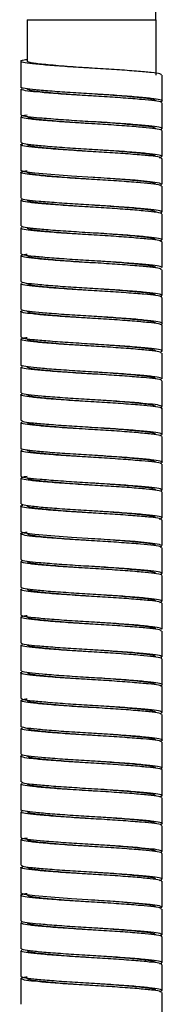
# Paper-space layout '_Normal a' of a CAD drawing. Header units: millimetres. Extents: x -180 to 180, y -27 to 403.
# Tile 2 of 3: x -7 to 7, y 85 to 181. Entities that reach past the tile are written whole.
import ezdxf

# ---------------------------------------------------------------- set-up
doc = ezdxf.new("R2010")
doc.units = ezdxf.units.MM

psp = doc.layouts.new('_Normal a')

# ---------------------------------------------------------------- linework, layer by layer
at = {"color": 7, "linetype": 'Continuous', "lineweight": 25}
for p, q in [((-6.25, 181.01), (6.25, 181.01)), ((-6.25, 181.01), (-6.25, 176.975)), ((6.25, 181.01), (6.25, 175.625)), ((-6.85, 176.975), (-6.85, 174.475)), ((6.85, 173.125), (6.85, 175.625)), ((-6.85, 174.275), (-6.85, 171.775)), ((6.85, 170.425), (6.85, 172.925)), ((-6.85, 171.575), (-6.85, 169.075)), ((6.85, 167.725), (6.85, 170.225)), ((-6.85, 168.875), (-6.85, 166.375)), ((6.85, 165.025), (6.85, 167.525)), ((-6.85, 166.175), (-6.85, 163.675)), ((6.85, 162.325), (6.85, 164.825)), ((-6.85, 163.475), (-6.85, 160.975)), ((6.85, 159.625), (6.85, 162.125)), ((-6.85, 160.775), (-6.85, 158.275)), ((6.85, 156.925), (6.85, 159.425)), ((-6.85, 158.075), (-6.85, 155.575)), ((6.85, 154.225), (6.85, 156.725)), ((-6.85, 155.375), (-6.85, 152.875)), ((6.85, 151.525), (6.85, 154.025)), ((-6.85, 152.675), (-6.85, 150.175)), ((6.85, 148.825), (6.85, 151.325)), ((-6.85, 149.975), (-6.85, 147.475)), ((6.85, 146.125), (6.85, 148.625)), ((-6.85, 147.275), (-6.85, 144.775)), ((6.85, 143.425), (6.85, 145.925)), ((-6.85, 144.575), (-6.85, 142.075)), ((6.85, 140.725), (6.85, 143.225)), ((-6.85, 141.875), (-6.85, 139.375)), ((6.85, 138.025), (6.85, 140.525)), ((-6.85, 139.175), (-6.85, 136.675)), ((6.85, 135.325), (6.85, 137.825)), ((-6.85, 136.475), (-6.85, 133.975)), ((6.85, 132.625), (6.85, 135.125)), ((-6.85, 133.775), (-6.85, 131.275)), ((6.85, 129.925), (6.85, 132.425)), ((-6.85, 131.075), (-6.85, 128.575)), ((6.85, 127.225), (6.85, 129.725)), ((-6.85, 128.375), (-6.85, 125.875)), ((6.85, 124.525), (6.85, 127.025)), ((-6.85, 125.675), (-6.85, 123.175)), ((6.85, 121.825), (6.85, 124.325)), ((-6.85, 122.975), (-6.85, 120.475)), ((6.85, 119.125), (6.85, 121.625)), ((-6.85, 120.275), (-6.85, 117.775)), ((6.85, 116.425), (6.85, 118.925)), ((-6.85, 117.575), (-6.85, 115.075)), ((6.85, 113.725), (6.85, 116.225)), ((-6.85, 114.875), (-6.85, 112.375)), ((6.85, 111.025), (6.85, 113.525)), ((-6.85, 112.175), (-6.85, 109.675)), ((6.85, 108.325), (6.85, 110.825)), ((-6.85, 109.475), (-6.85, 106.975)), ((6.85, 105.625), (6.85, 108.125)), ((-6.85, 106.775), (-6.85, 104.275)), ((6.85, 102.925), (6.85, 105.425)), ((-6.85, 104.075), (-6.85, 101.575)), ((6.85, 100.225), (6.85, 102.725)), ((-6.85, 101.375), (-6.85, 98.875)), ((6.85, 97.525), (6.85, 100.025)), ((-6.85, 98.675), (-6.85, 96.175)), ((6.85, 94.825), (6.85, 97.325)), ((-6.85, 95.975), (-6.85, 93.475)), ((6.85, 92.125), (6.85, 94.625)), ((-6.85, 93.275), (-6.85, 90.775)), ((6.85, 89.425), (6.85, 91.925)), ((-6.85, 90.575), (-6.85, 88.075)), ((6.85, 86.725), (6.85, 89.225)), ((-6.85, 87.875), (-6.85, 85.375)), ((6.85, 84.025), (6.85, 86.525))]:
    psp.add_line(p, q, dxfattribs=at)
at = {"color": 7, "linetype": 'Continuous', "lineweight": 25, "flags": 128}
for points in [[(6.63, 164.938), (6.841, 165.002), (6.593, 165.147), (5.705, 165.275), (4.231, 165.411), (2.284, 165.557), (0.161, 165.691), (-1.96, 165.821), (-3.956, 165.966), (-5.517, 166.105), (-6.494, 166.232), (-6.85, 166.375), (-6.85, 166.375)], [(6.676, 129.852), (6.841, 129.902), (6.593, 130.047), (5.705, 130.175), (4.231, 130.311), (2.284, 130.457), (0.161, 130.591), (-1.96, 130.721), (-3.956, 130.866), (-5.517, 131.005), (-6.494, 131.132), (-6.85, 131.275), (-6.85, 131.275)], [(6.63, 94.738), (6.841, 94.802), (6.593, 94.947), (5.705, 95.075), (4.231, 95.211), (2.284, 95.357), (0.161, 95.491), (-1.96, 95.621), (-3.956, 95.766), (-5.517, 95.905), (-6.494, 96.032), (-6.85, 96.175), (-6.85, 96.175)]]:
    psp.add_lwpolyline(points, dxfattribs=at)
at = {"color": 7, "linetype": 'Continuous', "lineweight": 25}
psp.add_arc((-31.25, 181.01), 37.5, 0, 45.00126, dxfattribs=at)
for points, knots in [([(6.785, 175.625), (6.77, 175.663), (6.735, 175.748), (5.871, 175.865), (4.428, 175.999), (2.503, 176.147), (0.34, 176.282), (-1.855, 176.409), (-3.875, 176.555), (-5.491, 176.697), (-6.565, 176.82), (-6.94, 176.963), (-6.807, 177.078), (-6.355, 177.135), (-6.25, 177.148)], [0, 0, 0, 0, 0.070471, 0.158907, 0.248555, 0.340627, 0.430392, 0.518733, 0.610595, 0.701475, 0.789211, 0.880483, 0.972122, 1, 1, 1, 1]), ([(0.011, 176.299), (0.008, 176.299), (-0.788, 176.355), (-2.471, 176.462), (-4.517, 176.647), (-5.967, 176.799), (-6.155, 176.916), (-6.25, 176.975)], [0, 0, 0, 0, 0.0011898, 0.2490702, 0.5034879, 0.747799, 1, 1, 1, 1]), ([(6.68, 173.05), (6.737, 173.064), (6.99, 173.124), (6.727, 173.238), (5.893, 173.365), (4.422, 173.499), (2.505, 173.647), (0.34, 173.782), (-1.856, 173.909), (-3.871, 174.055), (-5.505, 174.197), (-6.512, 174.319), (-6.949, 174.42), (-6.832, 174.471), (-6.824, 174.475)], [0, 0, 0, 0, 0.0285557, 0.1267347, 0.2212169, 0.3169934, 0.4153595, 0.5112623, 0.605642, 0.7037837, 0.8008777, 0.8946113, 0.9921224, 1, 1, 1, 1]), ([(6.76, 172.925), (6.78, 172.947), (6.841, 173.018), (6.196, 173.129), (4.935, 173.255), (3.13, 173.402), (1.02, 173.544), (-1.188, 173.666), (-3.284, 173.81), (-5.052, 173.956), (-6.28, 174.08), (-6.908, 174.205), (-6.788, 174.288), (-6.737, 174.323)], [0, 0, 0, 0, 0.046577, 0.144444, 0.240536, 0.340517, 0.439564, 0.535079, 0.634381, 0.734218, 0.830063, 0.928289, 1, 1, 1, 1]), ([(0.011, 173.599), (0.007, 173.599), (-0.788, 173.655), (-2.471, 173.762), (-4.517, 173.947), (-5.967, 174.099), (-6.155, 174.216), (-6.25, 174.275)], [0, 0, 0, 0, 0.001151, 0.249041, 0.503469, 0.747789, 1, 1, 1, 1]), ([(6.25, 173.125), (6.154, 173.184), (5.966, 173.301), (4.52, 173.453), (2.464, 173.637), (0.82, 173.746), (0.011, 173.799)], [0, 0, 0, 0, 0.252803, 0.497696, 0.752721, 1, 1, 1, 1]), ([(6.802, 170.225), (6.818, 170.232), (6.93, 170.288), (6.457, 170.391), (5.397, 170.513), (3.728, 170.656), (1.691, 170.802), (-0.51, 170.927), (-2.663, 171.064), (-4.556, 171.212), (-5.971, 171.344), (-6.81, 171.473), (-6.89, 171.62), (-6.649, 171.715), (-6.251, 171.759), (-6.25, 171.759)], [0, 0, 0, 0, 0.014414, 0.104816, 0.19191, 0.282389, 0.373477, 0.460947, 0.550413, 0.641814, 0.730459, 0.818595, 0.909927, 0.999802, 1, 1, 1, 1]), ([(6.745, 170.346), (6.805, 170.396), (6.925, 170.493), (6.212, 170.629), (4.931, 170.755), (3.131, 170.902), (1.019, 171.044), (-1.189, 171.166), (-3.283, 171.31), (-5.055, 171.456), (-6.268, 171.58), (-6.865, 171.69), (-6.786, 171.756), (-6.764, 171.775)], [0, 0, 0, 0, 0.098193, 0.194053, 0.288175, 0.386106, 0.483122, 0.576679, 0.673945, 0.771735, 0.865615, 0.961827, 1, 1, 1, 1]), ([(-0.003, 170.9), (-0.815, 170.954), (-2.461, 171.063), (-4.52, 171.247), (-5.966, 171.399), (-6.154, 171.516), (-6.25, 171.575)], [0, 0, 0, 0, 0.247963, 0.502756, 0.747427, 1, 1, 1, 1]), ([(6.25, 170.425), (6.154, 170.484), (5.966, 170.601), (4.52, 170.753), (2.464, 170.937), (0.82, 171.046), (0.011, 171.099)], [0, 0, 0, 0, 0.252793, 0.497677, 0.752692, 1, 1, 1, 1]), ([(6.803, 167.525), (6.772, 167.566), (6.706, 167.655), (5.78, 167.774), (4.295, 167.911), (2.343, 168.058), (0.17, 168.191), (-2.02, 168.32), (-4.015, 168.467), (-5.602, 168.607), (-6.591, 168.73), (-6.978, 168.852), (-6.749, 168.923), (-6.672, 168.947)], [0, 0, 0, 0, 0.083026, 0.17749, 0.273909, 0.372544, 0.468331, 0.563309, 0.661831, 0.758912, 0.853, 0.951, 1, 1, 1, 1]), ([(6.593, 167.603), (6.727, 167.651), (6.993, 167.747), (6.489, 167.891), (5.388, 168.013), (3.73, 168.156), (1.69, 168.302), (-0.51, 168.427), (-2.662, 168.564), (-4.559, 168.712), (-5.958, 168.844), (-6.763, 168.959), (-6.77, 169.041), (-6.773, 169.075)], [0, 0, 0, 0, 0.095096, 0.18943, 0.280313, 0.374727, 0.469778, 0.561052, 0.65441, 0.749786, 0.842287, 0.934257, 1, 1, 1, 1]), ([(0.003, 168.2), (0.002, 168.2), (-0.791, 168.255), (-2.471, 168.362), (-4.517, 168.547), (-5.967, 168.699), (-6.155, 168.816), (-6.25, 168.875)], [0, 0, 0, 0, 0.000349, 0.248438, 0.50307, 0.747587, 1, 1, 1, 1]), ([(6.25, 167.725), (6.155, 167.784), (5.967, 167.901), (4.517, 168.053), (2.471, 168.238), (0.791, 168.345), (-0.002, 168.4), (-0.003, 168.4)], [0, 0, 0, 0, 0.25243, 0.496963, 0.751612, 0.999717, 1, 1, 1, 1]), ([(6.76, 164.825), (6.775, 164.851), (6.816, 164.926), (6.12, 165.038), (4.812, 165.166), (2.976, 165.313), (0.85, 165.454), (-1.356, 165.577), (-3.436, 165.721), (-5.162, 165.866), (-6.371, 165.99), (-6.916, 166.129), (-6.879, 166.255), (-6.41, 166.322), (-6.25, 166.345)], [0, 0, 0, 0, 0.04956, 0.139202, 0.227855, 0.319902, 0.410723, 0.498621, 0.590145, 0.681792, 0.769765, 0.860397, 0.952499, 1, 1, 1, 1]), ([(0.027, 165.498), (0.018, 165.499), (-0.783, 165.554), (-2.47, 165.662), (-4.517, 165.847), (-5.967, 165.999), (-6.155, 166.116), (-6.25, 166.175)], [0, 0, 0, 0, 0.002809, 0.250287, 0.504293, 0.748208, 1, 1, 1, 1]), ([(6.25, 165.025), (6.154, 165.084), (5.966, 165.201), (4.52, 165.353), (2.461, 165.537), (0.815, 165.646), (0.003, 165.7)], [0, 0, 0, 0, 0.25259, 0.497277, 0.752087, 1, 1, 1, 1]), ([(6.773, 162.258), (6.814, 162.307), (6.897, 162.404), (6.133, 162.538), (4.809, 162.666), (2.977, 162.813), (0.85, 162.954), (-1.357, 163.077), (-3.433, 163.221), (-5.172, 163.366), (-6.335, 163.49), (-6.887, 163.597), (-6.795, 163.66), (-6.772, 163.675)], [0, 0, 0, 0, 0.098934, 0.195137, 0.290278, 0.389062, 0.486529, 0.580859, 0.679082, 0.777436, 0.871848, 0.969113, 1, 1, 1, 1]), ([(6.785, 162.125), (6.805, 162.136), (6.909, 162.195), (6.399, 162.301), (5.286, 162.423), (3.582, 162.567), (1.524, 162.713), (-0.68, 162.837), (-2.82, 162.976), (-4.685, 163.123), (-6.051, 163.253), (-6.863, 163.384), (-6.818, 163.481), (-6.795, 163.53)], [0, 0, 0, 0, 0.023465, 0.121887, 0.217017, 0.316032, 0.415313, 0.510607, 0.60862, 0.708355, 0.804711, 0.901349, 1, 1, 1, 1]), ([(-0.015, 162.801), (-0.823, 162.854), (-2.465, 162.963), (-4.52, 163.147), (-5.966, 163.299), (-6.154, 163.416), (-6.25, 163.475)], [0, 0, 0, 0, 0.247027, 0.502137, 0.747113, 1, 1, 1, 1]), ([(6.25, 162.325), (6.154, 162.384), (5.966, 162.501), (4.52, 162.653), (2.469, 162.836), (0.831, 162.945), (0.027, 162.998)], [0, 0, 0, 0, 0.253215, 0.498508, 0.753948, 1, 1, 1, 1]), ([(6.824, 159.425), (6.775, 159.47), (6.676, 159.563), (5.686, 159.683), (4.158, 159.822), (2.181, 159.969), (0, 160.1), (-2.183, 160.231), (-4.153, 160.378), (-5.705, 160.517), (-6.63, 160.64), (-6.982, 160.75), (-6.791, 160.808), (-6.756, 160.818)], [0, 0, 0, 0, 0.092316, 0.188416, 0.287086, 0.387623, 0.484874, 0.582126, 0.682663, 0.781333, 0.877433, 0.97755, 1, 1, 1, 1]), ([(6.637, 159.514), (6.753, 159.562), (6.982, 159.658), (6.426, 159.801), (5.279, 159.923), (3.584, 160.067), (1.524, 160.213), (-0.68, 160.337), (-2.82, 160.476), (-4.687, 160.623), (-6.041, 160.753), (-6.79, 160.867), (-6.771, 160.945), (-6.764, 160.975)], [0, 0, 0, 0, 0.095906, 0.190662, 0.282247, 0.377573, 0.473155, 0.564898, 0.65926, 0.755279, 0.848044, 0.941082, 1, 1, 1, 1]), ([(0, 160.1), (-0.391, 160.124), (-0.791, 160.151), (-1.591, 160.206), (-1.99, 160.235), (-2.761, 160.295), (-3.133, 160.325), (-3.828, 160.385), (-4.15, 160.415), (-4.729, 160.472), (-4.985, 160.499), (-5.315, 160.538), (-5.415, 160.55), (-5.601, 160.575), (-5.687, 160.588), (-5.92, 160.628), (-6.043, 160.656), (-6.208, 160.715), (-6.25, 160.745), (-6.25, 160.775)], [0, 0, 0, 0, 0.125, 0.125, 0.25, 0.25, 0.375, 0.375, 0.5, 0.5, 0.625, 0.625, 0.6875, 0.6875, 0.75, 0.75, 0.875, 0.875, 1, 1, 1, 1]), ([(6.25, 159.625), (6.155, 159.684), (5.967, 159.801), (4.517, 159.953), (2.47, 160.138), (0.787, 160.245), (-0.01, 160.301), (-0.015, 160.301)], [0, 0, 0, 0, 0.252117, 0.496347, 0.750679, 0.998477, 1, 1, 1, 1]), ([(6.764, 156.725), (6.771, 156.755), (6.79, 156.833), (6.041, 156.947), (4.687, 157.077), (2.82, 157.224), (0.68, 157.363), (-1.524, 157.487), (-3.585, 157.633), (-5.275, 157.777), (-6.439, 157.9), (-6.929, 158.041), (-6.857, 158.162), (-6.392, 158.226), (-6.25, 158.246)], [0, 0, 0, 0, 0.056524, 0.145782, 0.234779, 0.326897, 0.417425, 0.505442, 0.597141, 0.688593, 0.776458, 0.867364, 0.959374, 1, 1, 1, 1]), ([(6.824, 156.925), (6.775, 156.97), (6.675, 157.063), (5.686, 157.183), (4.158, 157.322), (2.181, 157.469), (0, 157.6), (-2.181, 157.731), (-4.158, 157.878), (-5.686, 158.017), (-6.676, 158.137), (-6.775, 158.23), (-6.824, 158.275)], [0, 0, 0, 0, 0.094958, 0.194082, 0.295857, 0.399557, 0.499869, 0.60018, 0.70388, 0.805655, 0.904779, 1, 1, 1, 1]), ([(0.015, 157.399), (0.01, 157.399), (-0.787, 157.455), (-2.47, 157.562), (-4.517, 157.747), (-5.967, 157.899), (-6.155, 158.016), (-6.25, 158.075)], [0, 0, 0, 0, 0.001523, 0.249321, 0.503653, 0.747883, 1, 1, 1, 1]), ([(6.25, 156.925), (6.25, 156.955), (6.208, 156.985), (6.043, 157.044), (5.92, 157.072), (5.687, 157.112), (5.601, 157.125), (5.415, 157.15), (5.315, 157.162), (4.985, 157.201), (4.729, 157.228), (4.15, 157.285), (3.828, 157.315), (3.133, 157.375), (2.761, 157.405), (1.99, 157.465), (1.591, 157.494), (0.791, 157.549), (0.391, 157.576), (0, 157.6)], [0, 0, 0, 0, 0.125, 0.125, 0.25, 0.25, 0.3125, 0.3125, 0.375, 0.375, 0.5, 0.5, 0.625, 0.625, 0.75, 0.75, 0.875, 0.875, 1, 1, 1, 1]), ([(6.796, 154.169), (6.819, 154.218), (6.865, 154.315), (6.051, 154.447), (4.684, 154.577), (2.82, 154.724), (0.68, 154.863), (-1.524, 154.987), (-3.582, 155.133), (-5.286, 155.277), (-6.399, 155.399), (-6.909, 155.505), (-6.805, 155.564), (-6.785, 155.575)], [0, 0, 0, 0, 0.099661, 0.196191, 0.292439, 0.392062, 0.489966, 0.585153, 0.684322, 0.783226, 0.878249, 0.976561, 1, 1, 1, 1]), ([(6.772, 154.025), (6.795, 154.04), (6.887, 154.103), (6.335, 154.21), (5.172, 154.334), (3.433, 154.479), (1.357, 154.623), (-0.85, 154.746), (-2.977, 154.887), (-4.809, 155.034), (-6.131, 155.162), (-6.882, 155.292), (-6.807, 155.385), (-6.77, 155.43)], [0, 0, 0, 0, 0.031143, 0.129212, 0.224404, 0.323572, 0.422606, 0.517716, 0.61599, 0.71559, 0.811518, 0.908516, 1, 1, 1, 1]), ([(-0.027, 154.702), (-0.831, 154.755), (-2.469, 154.864), (-4.52, 155.047), (-5.966, 155.199), (-6.154, 155.316), (-6.25, 155.375)], [0, 0, 0, 0, 0.246052, 0.501492, 0.746785, 1, 1, 1, 1]), ([(6.25, 154.225), (6.154, 154.284), (5.966, 154.401), (4.52, 154.553), (2.465, 154.737), (0.823, 154.846), (0.015, 154.899)], [0, 0, 0, 0, 0.252887, 0.497863, 0.752973, 1, 1, 1, 1]), ([(6.85, 151.325), (6.781, 151.374), (6.644, 151.47), (5.587, 151.593), (4.019, 151.733), (2.019, 151.88), (-0.169, 152.009), (-2.344, 152.142), (-4.288, 152.289), (-5.802, 152.426), (-6.676, 152.551), (-6.99, 152.659), (-6.789, 152.715), (-6.758, 152.723)], [0, 0, 0, 0, 0.099602, 0.195229, 0.293897, 0.39403, 0.49056, 0.587913, 0.68816, 0.786156, 0.882164, 0.982107, 1, 1, 1, 1]), ([(6.676, 151.424), (6.676, 151.424), (6.953, 151.47), (6.886, 151.571), (6.379, 151.71), (5.16, 151.834), (3.436, 151.979), (1.356, 152.123), (-0.85, 152.246), (-2.976, 152.387), (-4.812, 152.534), (-6.12, 152.662), (-6.816, 152.774), (-6.775, 152.849), (-6.76, 152.875)], [0, 0, 0, 0, 0.000126, 0.096808, 0.191949, 0.284297, 0.380503, 0.476579, 0.568848, 0.664186, 0.760812, 0.853874, 0.947975, 1, 1, 1, 1]), ([(-0.003, 152), (-0.815, 152.054), (-2.461, 152.163), (-4.52, 152.347), (-5.966, 152.499), (-6.154, 152.616), (-6.25, 152.675)], [0, 0, 0, 0, 0.2479129, 0.5027227, 0.7474103, 1, 1, 1, 1]), ([(6.25, 151.525), (6.155, 151.584), (5.967, 151.701), (4.517, 151.853), (2.47, 152.038), (0.783, 152.146), (-0.018, 152.201), (-0.027, 152.202)], [0, 0, 0, 0, 0.251792, 0.495707, 0.749713, 0.997191, 1, 1, 1, 1]), ([(6.773, 148.625), (6.77, 148.659), (6.763, 148.741), (5.958, 148.856), (4.559, 148.988), (2.662, 149.136), (0.51, 149.273), (-1.69, 149.398), (-3.731, 149.544), (-5.384, 149.687), (-6.504, 149.81), (-6.937, 149.952), (-6.833, 150.07), (-6.374, 150.13), (-6.25, 150.146)], [0, 0, 0, 0, 0.063501, 0.152335, 0.241681, 0.333805, 0.423979, 0.512141, 0.603951, 0.695146, 0.782929, 0.874046, 0.9659, 1, 1, 1, 1]), ([(6.749, 148.784), (6.789, 148.798), (6.971, 148.859), (6.581, 148.97), (5.605, 149.093), (4.014, 149.233), (2.02, 149.38), (-0.17, 149.509), (-2.343, 149.642), (-4.295, 149.789), (-5.78, 149.926), (-6.706, 150.045), (-6.772, 150.134), (-6.803, 150.175)], [0, 0, 0, 0, 0.028545, 0.128653, 0.224765, 0.323934, 0.424575, 0.521596, 0.619442, 0.720199, 0.818692, 0.915188, 1, 1, 1, 1]), ([(0.003, 149.3), (0.002, 149.3), (-0.791, 149.355), (-2.471, 149.462), (-4.517, 149.647), (-5.967, 149.799), (-6.155, 149.916), (-6.25, 149.975)], [0, 0, 0, 0, 0.0002826, 0.2483882, 0.5030369, 0.74757, 1, 1, 1, 1]), ([(6.25, 148.825), (6.155, 148.884), (5.967, 149.001), (4.517, 149.153), (2.471, 149.338), (0.791, 149.445), (-0.002, 149.5), (-0.003, 149.5)], [0, 0, 0, 0, 0.252413, 0.49693, 0.751562, 0.999651, 1, 1, 1, 1]), ([(6.816, 146.08), (6.82, 146.129), (6.829, 146.226), (5.966, 146.356), (4.557, 146.488), (2.663, 146.636), (0.51, 146.773), (-1.691, 146.898), (-3.728, 147.044), (-5.397, 147.187), (-6.457, 147.309), (-6.93, 147.412), (-6.818, 147.468), (-6.802, 147.475)], [0, 0, 0, 0, 0.100372, 0.197233, 0.294653, 0.395102, 0.493424, 0.589552, 0.689658, 0.789093, 0.884809, 0.984159, 1, 1, 1, 1]), ([(6.764, 145.925), (6.786, 145.944), (6.865, 146.01), (6.268, 146.12), (5.055, 146.244), (3.283, 146.39), (1.189, 146.534), (-1.019, 146.656), (-3.131, 146.798), (-4.932, 146.945), (-6.207, 147.071), (-6.895, 147.199), (-6.795, 147.286), (-6.75, 147.326)], [0, 0, 0, 0, 0.0388836, 0.1368856, 0.2325123, 0.3321213, 0.4311967, 0.5264945, 0.6253155, 0.7250691, 0.820942, 0.9185857, 1, 1, 1, 1]), ([(-0.011, 146.601), (-0.82, 146.654), (-2.464, 146.763), (-4.52, 146.947), (-5.966, 147.099), (-6.154, 147.216), (-6.25, 147.275)], [0, 0, 0, 0, 0.247308, 0.502323, 0.747207, 1, 1, 1, 1]), ([(6.25, 146.125), (6.154, 146.184), (5.966, 146.301), (4.52, 146.453), (2.461, 146.637), (0.815, 146.746), (0.003, 146.8)], [0, 0, 0, 0, 0.252573, 0.497244, 0.752037, 1, 1, 1, 1]), ([(6.824, 143.225), (6.832, 143.229), (6.949, 143.28), (6.512, 143.381), (5.505, 143.503), (3.871, 143.645), (1.856, 143.791), (-0.34, 143.918), (-2.505, 144.053), (-4.422, 144.201), (-5.895, 144.335), (-6.718, 144.462), (-6.995, 144.569), (-6.781, 144.623), (-6.753, 144.63)], [0, 0, 0, 0, 0.0079881, 0.1068663, 0.2019141, 0.3003694, 0.399887, 0.49559, 0.5928373, 0.6925826, 0.7897019, 0.8855088, 0.9850643, 1, 1, 1, 1]), ([(6.713, 143.335), (6.792, 143.384), (6.948, 143.481), (6.287, 143.62), (5.05, 143.744), (3.284, 143.89), (1.188, 144.034), (-1.02, 144.156), (-3.13, 144.298), (-4.935, 144.445), (-6.196, 144.571), (-6.841, 144.682), (-6.78, 144.753), (-6.76, 144.775)], [0, 0, 0, 0, 0.097439, 0.192943, 0.286132, 0.383201, 0.479751, 0.572619, 0.668921, 0.766131, 0.85956, 0.954714, 1, 1, 1, 1]), ([(-0.011, 143.901), (-0.82, 143.954), (-2.464, 144.063), (-4.52, 144.247), (-5.966, 144.399), (-6.154, 144.516), (-6.25, 144.575)], [0, 0, 0, 0, 0.247279, 0.502304, 0.747197, 1, 1, 1, 1]), ([(6.25, 143.425), (6.155, 143.484), (5.967, 143.601), (4.517, 143.753), (2.47, 143.938), (0.788, 144.045), (-0.007, 144.101), (-0.011, 144.101)], [0, 0, 0, 0, 0.252211, 0.496531, 0.750959, 0.998849, 1, 1, 1, 1]), ([(-0.623, 141.239), (-1.018, 141.262), (-2.156, 141.33), (-3.87, 141.456), (-5.501, 141.597), (-6.528, 141.719), (-6.959, 141.832), (-6.789, 141.896), (-6.746, 141.912)], [0, 0, 0, 0, 0.110765, 0.318779, 0.524573, 0.723245, 0.929923, 1, 1, 1, 1]), ([(-0.026, 141.401), (-0.125, 141.407), (-0.942, 141.456), (-2.506, 141.553), (-4.428, 141.701), (-5.871, 141.835), (-6.735, 141.952), (-6.77, 142.037), (-6.785, 142.075)], [0, 0, 0, 0, 0.027956, 0.230693, 0.438638, 0.641108, 0.840842, 1, 1, 1, 1]), ([(0.011, 141.199), (0.008, 141.199), (-0.788, 141.255), (-2.471, 141.362), (-4.517, 141.547), (-5.967, 141.699), (-6.155, 141.816), (-6.25, 141.875)], [0, 0, 0, 0, 0.00119, 0.24907, 0.503488, 0.747799, 1, 1, 1, 1]), ([(6.25, 140.725), (6.155, 140.784), (5.967, 140.901), (4.517, 141.053), (2.47, 141.238), (0.788, 141.345), (-0.008, 141.401), (-0.011, 141.401)], [0, 0, 0, 0, 0.252201, 0.496512, 0.75093, 0.99881, 1, 1, 1, 1]), ([(6.785, 140.525), (6.77, 140.563), (6.735, 140.648), (5.871, 140.765), (4.428, 140.899), (2.506, 141.047), (0.942, 141.144), (0.125, 141.193), (0.026, 141.199)], [0, 0, 0, 0, 0.159158, 0.358892, 0.561362, 0.769307, 0.972044, 1, 1, 1, 1]), ([(6.637, 140.636), (6.737, 140.669), (6.979, 140.75), (6.542, 140.88), (5.497, 141.003), (3.871, 141.144), (2.155, 141.27), (1.018, 141.338), (0.623, 141.361)], [0, 0, 0, 0, 0.134465, 0.326833, 0.511748, 0.703293, 0.896905, 1, 1, 1, 1]), ([(6.68, 137.95), (6.737, 137.964), (6.99, 138.024), (6.727, 138.138), (5.893, 138.265), (4.422, 138.399), (2.505, 138.547), (0.34, 138.682), (-1.856, 138.809), (-3.871, 138.955), (-5.505, 139.097), (-6.512, 139.219), (-6.949, 139.32), (-6.832, 139.371), (-6.824, 139.375)], [0, 0, 0, 0, 0.028556, 0.126735, 0.221217, 0.316993, 0.41536, 0.511262, 0.605642, 0.703784, 0.800878, 0.894611, 0.992122, 1, 1, 1, 1]), ([(6.76, 137.825), (6.78, 137.847), (6.841, 137.918), (6.196, 138.029), (4.935, 138.155), (3.13, 138.302), (1.02, 138.444), (-1.188, 138.566), (-3.284, 138.71), (-5.052, 138.856), (-6.28, 138.98), (-6.908, 139.105), (-6.788, 139.188), (-6.737, 139.223)], [0, 0, 0, 0, 0.046577, 0.144444, 0.240536, 0.340517, 0.439564, 0.535079, 0.634381, 0.734218, 0.830063, 0.928289, 1, 1, 1, 1]), ([(0.011, 138.499), (0.007, 138.499), (-0.788, 138.555), (-2.471, 138.662), (-4.517, 138.847), (-5.967, 138.999), (-6.155, 139.116), (-6.25, 139.175)], [0, 0, 0, 0, 0.001151, 0.249041, 0.503469, 0.747789, 1, 1, 1, 1]), ([(6.25, 138.025), (6.154, 138.084), (5.966, 138.201), (4.52, 138.353), (2.464, 138.537), (0.82, 138.646), (0.011, 138.699)], [0, 0, 0, 0, 0.252803, 0.497696, 0.752721, 1, 1, 1, 1]), ([(6.802, 135.125), (6.818, 135.132), (6.93, 135.188), (6.457, 135.291), (5.397, 135.413), (3.728, 135.556), (1.691, 135.702), (-0.51, 135.827), (-2.663, 135.964), (-4.556, 136.112), (-5.971, 136.244), (-6.81, 136.373), (-6.89, 136.52), (-6.649, 136.615), (-6.251, 136.659), (-6.25, 136.659)], [0, 0, 0, 0, 0.014414, 0.104816, 0.19191, 0.282389, 0.373477, 0.460947, 0.550413, 0.641814, 0.730459, 0.818595, 0.909927, 0.999802, 1, 1, 1, 1]), ([(6.745, 135.246), (6.805, 135.296), (6.925, 135.393), (6.212, 135.529), (4.931, 135.655), (3.131, 135.802), (1.019, 135.944), (-1.189, 136.066), (-3.283, 136.21), (-5.055, 136.356), (-6.268, 136.48), (-6.865, 136.59), (-6.786, 136.656), (-6.764, 136.675)], [0, 0, 0, 0, 0.098193, 0.194053, 0.288175, 0.386106, 0.483122, 0.576679, 0.673945, 0.771735, 0.865615, 0.961827, 1, 1, 1, 1]), ([(-0.003, 135.8), (-0.815, 135.854), (-2.461, 135.963), (-4.52, 136.147), (-5.966, 136.299), (-6.154, 136.416), (-6.25, 136.475)], [0, 0, 0, 0, 0.247963, 0.502756, 0.747427, 1, 1, 1, 1]), ([(6.25, 135.325), (6.154, 135.384), (5.966, 135.501), (4.52, 135.653), (2.464, 135.837), (0.82, 135.946), (0.011, 135.999)], [0, 0, 0, 0, 0.252793, 0.497677, 0.752692, 1, 1, 1, 1]), ([(6.593, 132.503), (6.727, 132.551), (6.993, 132.647), (6.489, 132.791), (5.388, 132.913), (3.73, 133.056), (1.69, 133.202), (-0.51, 133.327), (-2.662, 133.464), (-4.559, 133.612), (-5.958, 133.744), (-6.763, 133.859), (-6.77, 133.941), (-6.773, 133.975)], [0, 0, 0, 0, 0.095096, 0.18943, 0.280313, 0.374727, 0.469778, 0.561052, 0.65441, 0.749786, 0.842287, 0.934257, 1, 1, 1, 1]), ([(6.803, 132.425), (6.772, 132.466), (6.706, 132.555), (5.78, 132.674), (4.295, 132.811), (2.343, 132.958), (0.17, 133.091), (-2.02, 133.22), (-4.015, 133.367), (-5.602, 133.507), (-6.591, 133.63), (-6.978, 133.752), (-6.749, 133.823), (-6.672, 133.847)], [0, 0, 0, 0, 0.0830259, 0.1774899, 0.2739093, 0.3725445, 0.4683309, 0.5633085, 0.661831, 0.7589116, 0.853, 0.951, 1, 1, 1, 1]), ([(0.003, 133.1), (0.002, 133.1), (-0.791, 133.155), (-2.471, 133.262), (-4.517, 133.447), (-5.967, 133.599), (-6.155, 133.716), (-6.25, 133.775)], [0, 0, 0, 0, 0.000349, 0.248438, 0.50307, 0.747587, 1, 1, 1, 1]), ([(6.25, 132.625), (6.155, 132.684), (5.967, 132.801), (4.517, 132.953), (2.471, 133.138), (0.791, 133.245), (-0.002, 133.3), (-0.003, 133.3)], [0, 0, 0, 0, 0.25243, 0.496963, 0.751612, 0.999717, 1, 1, 1, 1]), ([(6.76, 129.725), (6.775, 129.751), (6.816, 129.826), (6.12, 129.938), (4.812, 130.066), (2.976, 130.213), (0.85, 130.354), (-1.356, 130.477), (-3.436, 130.621), (-5.162, 130.766), (-6.371, 130.89), (-6.916, 131.029), (-6.879, 131.155), (-6.41, 131.222), (-6.25, 131.245)], [0, 0, 0, 0, 0.0495599, 0.1392023, 0.2278554, 0.3199024, 0.4107234, 0.4986206, 0.5901449, 0.6817922, 0.7697651, 0.8603974, 0.9524985, 1, 1, 1, 1]), ([(0.027, 130.398), (0.018, 130.399), (-0.783, 130.454), (-2.47, 130.562), (-4.517, 130.747), (-5.967, 130.899), (-6.155, 131.016), (-6.25, 131.075)], [0, 0, 0, 0, 0.002809, 0.250287, 0.504293, 0.748208, 1, 1, 1, 1]), ([(6.25, 129.925), (6.154, 129.984), (5.966, 130.101), (4.52, 130.253), (2.461, 130.437), (0.815, 130.546), (0.003, 130.6)], [0, 0, 0, 0, 0.25259, 0.497277, 0.752087, 1, 1, 1, 1]), ([(6.785, 127.025), (6.805, 127.036), (6.909, 127.095), (6.399, 127.201), (5.286, 127.323), (3.582, 127.467), (1.524, 127.613), (-0.68, 127.737), (-2.82, 127.876), (-4.685, 128.023), (-6.051, 128.153), (-6.863, 128.284), (-6.818, 128.381), (-6.795, 128.43)], [0, 0, 0, 0, 0.023465, 0.121887, 0.217017, 0.316032, 0.415313, 0.510607, 0.60862, 0.708355, 0.804711, 0.901349, 1, 1, 1, 1]), ([(6.773, 127.158), (6.814, 127.207), (6.897, 127.304), (6.133, 127.438), (4.809, 127.566), (2.977, 127.713), (0.85, 127.854), (-1.357, 127.977), (-3.433, 128.121), (-5.172, 128.266), (-6.335, 128.39), (-6.887, 128.497), (-6.795, 128.56), (-6.772, 128.575)], [0, 0, 0, 0, 0.0989341, 0.1951369, 0.2902782, 0.3890616, 0.4865294, 0.5808592, 0.6790817, 0.7774363, 0.8718475, 0.9691127, 1, 1, 1, 1]), ([(-0.015, 127.701), (-0.823, 127.754), (-2.465, 127.863), (-4.52, 128.047), (-5.966, 128.199), (-6.154, 128.316), (-6.25, 128.375)], [0, 0, 0, 0, 0.247027, 0.502137, 0.747113, 1, 1, 1, 1]), ([(6.25, 127.225), (6.154, 127.284), (5.966, 127.401), (4.52, 127.553), (2.469, 127.736), (0.831, 127.845), (0.027, 127.898)], [0, 0, 0, 0, 0.253215, 0.498508, 0.753948, 1, 1, 1, 1]), ([(6.824, 124.325), (6.775, 124.37), (6.676, 124.463), (5.686, 124.583), (4.158, 124.722), (2.181, 124.869), (0, 125), (-2.183, 125.131), (-4.153, 125.278), (-5.705, 125.417), (-6.63, 125.54), (-6.982, 125.65), (-6.791, 125.708), (-6.756, 125.718)], [0, 0, 0, 0, 0.092316, 0.188416, 0.287086, 0.387623, 0.484874, 0.582126, 0.682663, 0.781333, 0.877433, 0.97755, 1, 1, 1, 1]), ([(6.637, 124.414), (6.753, 124.462), (6.982, 124.558), (6.426, 124.701), (5.279, 124.823), (3.584, 124.967), (1.524, 125.113), (-0.68, 125.237), (-2.82, 125.376), (-4.687, 125.523), (-6.041, 125.653), (-6.79, 125.767), (-6.771, 125.845), (-6.764, 125.875)], [0, 0, 0, 0, 0.095906, 0.190662, 0.282247, 0.377573, 0.473155, 0.564898, 0.65926, 0.755279, 0.848044, 0.941082, 1, 1, 1, 1]), ([(0, 125), (-0.391, 125.024), (-0.791, 125.051), (-1.591, 125.106), (-1.99, 125.135), (-2.761, 125.195), (-3.133, 125.225), (-3.828, 125.285), (-4.15, 125.315), (-4.729, 125.372), (-4.985, 125.399), (-5.315, 125.438), (-5.415, 125.45), (-5.601, 125.475), (-5.687, 125.488), (-5.92, 125.528), (-6.043, 125.556), (-6.208, 125.615), (-6.25, 125.645), (-6.25, 125.675)], [0, 0, 0, 0, 0.125, 0.125, 0.25, 0.25, 0.375, 0.375, 0.5, 0.5, 0.625, 0.625, 0.6875, 0.6875, 0.75, 0.75, 0.875, 0.875, 1, 1, 1, 1]), ([(6.25, 124.525), (6.155, 124.584), (5.967, 124.701), (4.517, 124.853), (2.47, 125.038), (0.787, 125.145), (-0.01, 125.201), (-0.015, 125.201)], [0, 0, 0, 0, 0.252117, 0.496347, 0.750679, 0.998477, 1, 1, 1, 1]), ([(6.764, 121.625), (6.771, 121.655), (6.79, 121.733), (6.041, 121.847), (4.687, 121.977), (2.82, 122.124), (0.68, 122.263), (-1.524, 122.387), (-3.585, 122.533), (-5.275, 122.677), (-6.439, 122.8), (-6.929, 122.941), (-6.857, 123.062), (-6.392, 123.126), (-6.25, 123.146)], [0, 0, 0, 0, 0.056524, 0.145782, 0.234779, 0.326897, 0.417425, 0.505442, 0.597141, 0.688593, 0.776458, 0.867364, 0.959374, 1, 1, 1, 1]), ([(6.824, 121.825), (6.775, 121.87), (6.675, 121.963), (5.686, 122.083), (4.158, 122.222), (2.181, 122.369), (0, 122.5), (-2.181, 122.631), (-4.158, 122.778), (-5.686, 122.917), (-6.676, 123.037), (-6.775, 123.13), (-6.824, 123.175)], [0, 0, 0, 0, 0.094958, 0.194082, 0.295857, 0.399557, 0.499869, 0.60018, 0.70388, 0.805655, 0.904779, 1, 1, 1, 1]), ([(0.015, 122.299), (0.01, 122.299), (-0.787, 122.355), (-2.47, 122.462), (-4.517, 122.647), (-5.967, 122.799), (-6.155, 122.916), (-6.25, 122.975)], [0, 0, 0, 0, 0.001523, 0.249321, 0.503653, 0.747883, 1, 1, 1, 1]), ([(6.25, 121.825), (6.25, 121.855), (6.208, 121.885), (6.043, 121.944), (5.92, 121.972), (5.687, 122.012), (5.601, 122.025), (5.415, 122.05), (5.315, 122.062), (4.985, 122.101), (4.729, 122.128), (4.15, 122.185), (3.828, 122.215), (3.133, 122.275), (2.761, 122.305), (1.99, 122.365), (1.591, 122.394), (0.791, 122.449), (0.391, 122.476), (0, 122.5)], [0, 0, 0, 0, 0.125, 0.125, 0.25, 0.25, 0.3125, 0.3125, 0.375, 0.375, 0.5, 0.5, 0.625, 0.625, 0.75, 0.75, 0.875, 0.875, 1, 1, 1, 1]), ([(6.796, 119.069), (6.819, 119.118), (6.865, 119.215), (6.051, 119.347), (4.684, 119.477), (2.82, 119.624), (0.68, 119.763), (-1.524, 119.887), (-3.582, 120.033), (-5.286, 120.177), (-6.399, 120.299), (-6.909, 120.405), (-6.805, 120.464), (-6.785, 120.475)], [0, 0, 0, 0, 0.0996611, 0.1961912, 0.2924387, 0.3920619, 0.4899657, 0.5851526, 0.6843224, 0.7832262, 0.8782491, 0.9765612, 1, 1, 1, 1]), ([(6.772, 118.925), (6.795, 118.94), (6.887, 119.003), (6.335, 119.11), (5.172, 119.234), (3.433, 119.379), (1.357, 119.523), (-0.85, 119.646), (-2.977, 119.787), (-4.809, 119.934), (-6.131, 120.062), (-6.882, 120.192), (-6.807, 120.285), (-6.77, 120.33)], [0, 0, 0, 0, 0.031143, 0.129212, 0.224404, 0.323572, 0.422606, 0.517716, 0.61599, 0.71559, 0.811518, 0.908516, 1, 1, 1, 1]), ([(-0.027, 119.602), (-0.831, 119.655), (-2.469, 119.764), (-4.52, 119.947), (-5.966, 120.099), (-6.154, 120.216), (-6.25, 120.275)], [0, 0, 0, 0, 0.2460522, 0.5014924, 0.7467854, 1, 1, 1, 1]), ([(6.25, 119.125), (6.154, 119.184), (5.966, 119.301), (4.52, 119.453), (2.465, 119.637), (0.823, 119.746), (0.015, 119.799)], [0, 0, 0, 0, 0.252887, 0.497863, 0.752973, 1, 1, 1, 1]), ([(6.676, 116.324), (6.676, 116.324), (6.953, 116.37), (6.886, 116.471), (6.379, 116.61), (5.16, 116.734), (3.436, 116.879), (1.356, 117.023), (-0.85, 117.146), (-2.976, 117.287), (-4.812, 117.434), (-6.12, 117.562), (-6.816, 117.674), (-6.775, 117.749), (-6.76, 117.775)], [0, 0, 0, 0, 0.000126, 0.096808, 0.191949, 0.284297, 0.380503, 0.476579, 0.568848, 0.664186, 0.760812, 0.853874, 0.947975, 1, 1, 1, 1]), ([(6.85, 116.225), (6.781, 116.274), (6.644, 116.37), (5.587, 116.493), (4.019, 116.633), (2.019, 116.78), (-0.169, 116.909), (-2.344, 117.042), (-4.288, 117.189), (-5.802, 117.326), (-6.676, 117.451), (-6.99, 117.559), (-6.789, 117.615), (-6.758, 117.623)], [0, 0, 0, 0, 0.099602, 0.195229, 0.293897, 0.39403, 0.49056, 0.587913, 0.68816, 0.786156, 0.882164, 0.982107, 1, 1, 1, 1]), ([(-0.003, 116.9), (-0.815, 116.954), (-2.461, 117.063), (-4.52, 117.247), (-5.966, 117.399), (-6.154, 117.516), (-6.25, 117.575)], [0, 0, 0, 0, 0.247913, 0.502723, 0.74741, 1, 1, 1, 1]), ([(6.25, 116.425), (6.155, 116.484), (5.967, 116.601), (4.517, 116.753), (2.47, 116.938), (0.783, 117.046), (-0.018, 117.101), (-0.027, 117.102)], [0, 0, 0, 0, 0.251792, 0.495707, 0.749713, 0.997191, 1, 1, 1, 1]), ([(6.773, 113.525), (6.77, 113.559), (6.763, 113.641), (5.958, 113.756), (4.559, 113.888), (2.662, 114.036), (0.51, 114.173), (-1.69, 114.298), (-3.731, 114.444), (-5.384, 114.587), (-6.504, 114.71), (-6.937, 114.852), (-6.833, 114.97), (-6.374, 115.03), (-6.25, 115.046)], [0, 0, 0, 0, 0.063501, 0.152335, 0.241681, 0.333805, 0.423979, 0.512141, 0.603951, 0.695146, 0.782929, 0.874046, 0.9659, 1, 1, 1, 1]), ([(6.749, 113.684), (6.789, 113.698), (6.971, 113.759), (6.581, 113.87), (5.605, 113.993), (4.014, 114.133), (2.02, 114.28), (-0.17, 114.409), (-2.343, 114.542), (-4.295, 114.689), (-5.78, 114.826), (-6.706, 114.945), (-6.772, 115.034), (-6.803, 115.075)], [0, 0, 0, 0, 0.028545, 0.128653, 0.224765, 0.323934, 0.424575, 0.521596, 0.619442, 0.720199, 0.818692, 0.915188, 1, 1, 1, 1]), ([(0.003, 114.2), (0.002, 114.2), (-0.791, 114.255), (-2.471, 114.362), (-4.517, 114.547), (-5.967, 114.699), (-6.155, 114.816), (-6.25, 114.875)], [0, 0, 0, 0, 0.000283, 0.248388, 0.503037, 0.74757, 1, 1, 1, 1]), ([(6.25, 113.725), (6.155, 113.784), (5.967, 113.901), (4.517, 114.053), (2.471, 114.238), (0.791, 114.345), (-0.002, 114.4), (-0.003, 114.4)], [0, 0, 0, 0, 0.252413, 0.49693, 0.751562, 0.999651, 1, 1, 1, 1]), ([(6.705, 110.953), (6.745, 110.962), (6.993, 111.017), (6.761, 111.127), (5.984, 111.256), (4.552, 111.388), (2.664, 111.536), (0.51, 111.673), (-1.691, 111.798), (-3.728, 111.944), (-5.397, 112.087), (-6.457, 112.209), (-6.93, 112.312), (-6.818, 112.368), (-6.802, 112.375)], [0, 0, 0, 0, 0.019072, 0.11753, 0.212543, 0.308105, 0.406638, 0.503085, 0.59738, 0.695576, 0.793116, 0.887005, 0.984461, 1, 1, 1, 1]), ([(6.764, 110.825), (6.786, 110.844), (6.865, 110.91), (6.268, 111.02), (5.055, 111.144), (3.283, 111.29), (1.189, 111.434), (-1.019, 111.556), (-3.131, 111.698), (-4.932, 111.845), (-6.207, 111.971), (-6.895, 112.099), (-6.795, 112.186), (-6.75, 112.226)], [0, 0, 0, 0, 0.038884, 0.136886, 0.232512, 0.332121, 0.431197, 0.526494, 0.625315, 0.725069, 0.820942, 0.918586, 1, 1, 1, 1]), ([(-0.011, 111.501), (-0.82, 111.554), (-2.464, 111.663), (-4.52, 111.847), (-5.966, 111.999), (-6.154, 112.116), (-6.25, 112.175)], [0, 0, 0, 0, 0.247308, 0.502323, 0.747207, 1, 1, 1, 1]), ([(6.25, 111.025), (6.154, 111.084), (5.966, 111.201), (4.52, 111.353), (2.461, 111.537), (0.815, 111.646), (0.003, 111.7)], [0, 0, 0, 0, 0.2525728, 0.4972441, 0.7520369, 1, 1, 1, 1]), ([(6.824, 108.125), (6.832, 108.129), (6.949, 108.18), (6.512, 108.281), (5.505, 108.403), (3.871, 108.545), (1.856, 108.691), (-0.34, 108.818), (-2.505, 108.953), (-4.422, 109.101), (-5.895, 109.235), (-6.718, 109.362), (-6.995, 109.469), (-6.781, 109.523), (-6.753, 109.53)], [0, 0, 0, 0, 0.007988, 0.106866, 0.201914, 0.300369, 0.399887, 0.49559, 0.592837, 0.692583, 0.789702, 0.885509, 0.985064, 1, 1, 1, 1]), ([(6.713, 108.235), (6.792, 108.284), (6.948, 108.381), (6.287, 108.52), (5.05, 108.644), (3.284, 108.79), (1.188, 108.934), (-1.02, 109.056), (-3.13, 109.198), (-4.935, 109.345), (-6.196, 109.471), (-6.841, 109.582), (-6.78, 109.653), (-6.76, 109.675)], [0, 0, 0, 0, 0.097439, 0.192943, 0.286132, 0.383201, 0.479751, 0.572619, 0.668921, 0.766131, 0.85956, 0.954714, 1, 1, 1, 1]), ([(-0.011, 108.801), (-0.82, 108.854), (-2.464, 108.963), (-4.52, 109.147), (-5.966, 109.299), (-6.154, 109.416), (-6.25, 109.475)], [0, 0, 0, 0, 0.247279, 0.502304, 0.747197, 1, 1, 1, 1]), ([(6.25, 108.325), (6.155, 108.384), (5.967, 108.501), (4.517, 108.653), (2.47, 108.838), (0.788, 108.945), (-0.007, 109.001), (-0.011, 109.001)], [0, 0, 0, 0, 0.2522108, 0.4965315, 0.750959, 0.9988491, 1, 1, 1, 1]), ([(-0.623, 106.139), (-1.018, 106.162), (-2.156, 106.23), (-3.87, 106.356), (-5.501, 106.497), (-6.528, 106.619), (-6.959, 106.732), (-6.789, 106.796), (-6.746, 106.812)], [0, 0, 0, 0, 0.110765, 0.318779, 0.524573, 0.723245, 0.929923, 1, 1, 1, 1]), ([(-0.026, 106.301), (-0.125, 106.307), (-0.942, 106.356), (-2.506, 106.453), (-4.428, 106.601), (-5.871, 106.735), (-6.735, 106.852), (-6.77, 106.937), (-6.785, 106.975)], [0, 0, 0, 0, 0.027956, 0.230693, 0.438638, 0.641108, 0.840842, 1, 1, 1, 1]), ([(0.011, 106.099), (0.008, 106.099), (-0.788, 106.155), (-2.471, 106.262), (-4.517, 106.447), (-5.967, 106.599), (-6.155, 106.716), (-6.25, 106.775)], [0, 0, 0, 0, 0.00119, 0.24907, 0.503488, 0.747799, 1, 1, 1, 1]), ([(6.25, 105.625), (6.155, 105.684), (5.967, 105.801), (4.517, 105.953), (2.47, 106.138), (0.788, 106.245), (-0.008, 106.301), (-0.011, 106.301)], [0, 0, 0, 0, 0.252201, 0.4965121, 0.7509298, 0.9988102, 1, 1, 1, 1]), ([(6.637, 105.536), (6.737, 105.569), (6.979, 105.65), (6.542, 105.78), (5.497, 105.903), (3.871, 106.044), (2.155, 106.17), (1.018, 106.238), (0.623, 106.261)], [0, 0, 0, 0, 0.134465, 0.326833, 0.511748, 0.703293, 0.896905, 1, 1, 1, 1]), ([(6.785, 105.425), (6.77, 105.463), (6.735, 105.548), (5.871, 105.665), (4.428, 105.799), (2.506, 105.947), (0.942, 106.044), (0.125, 106.093), (0.026, 106.099)], [0, 0, 0, 0, 0.159158, 0.358892, 0.561362, 0.769307, 0.972044, 1, 1, 1, 1]), ([(6.67, 102.847), (6.731, 102.862), (6.99, 102.923), (6.728, 103.038), (5.893, 103.165), (4.422, 103.299), (2.505, 103.447), (0.34, 103.582), (-1.856, 103.709), (-3.871, 103.855), (-5.505, 103.997), (-6.512, 104.119), (-6.949, 104.22), (-6.832, 104.271), (-6.824, 104.275)], [0, 0, 0, 0, 0.030321, 0.128322, 0.222632, 0.318234, 0.416422, 0.51215, 0.606359, 0.704322, 0.801239, 0.894803, 0.992137, 1, 1, 1, 1]), ([(6.76, 102.725), (6.78, 102.747), (6.841, 102.818), (6.196, 102.929), (4.935, 103.055), (3.13, 103.202), (1.02, 103.344), (-1.188, 103.466), (-3.284, 103.61), (-5.052, 103.756), (-6.28, 103.88), (-6.908, 104.005), (-6.788, 104.088), (-6.737, 104.123)], [0, 0, 0, 0, 0.046577, 0.144444, 0.240536, 0.340517, 0.439564, 0.535079, 0.634381, 0.734218, 0.830063, 0.928289, 1, 1, 1, 1]), ([(0.011, 103.399), (0.007, 103.399), (-0.788, 103.455), (-2.471, 103.562), (-4.517, 103.747), (-5.967, 103.899), (-6.155, 104.016), (-6.25, 104.075)], [0, 0, 0, 0, 0.001151, 0.249041, 0.503469, 0.747789, 1, 1, 1, 1]), ([(6.25, 102.925), (6.154, 102.984), (5.966, 103.101), (4.52, 103.253), (2.464, 103.437), (0.82, 103.546), (0.011, 103.599)], [0, 0, 0, 0, 0.252803, 0.497696, 0.752721, 1, 1, 1, 1]), ([(6.802, 100.025), (6.818, 100.032), (6.93, 100.088), (6.457, 100.191), (5.397, 100.313), (3.728, 100.456), (1.691, 100.602), (-0.51, 100.727), (-2.663, 100.864), (-4.556, 101.012), (-5.971, 101.144), (-6.81, 101.273), (-6.89, 101.42), (-6.649, 101.515), (-6.251, 101.559), (-6.25, 101.559)], [0, 0, 0, 0, 0.0144142, 0.1048158, 0.1919098, 0.2823889, 0.3734774, 0.4609472, 0.5504133, 0.6418143, 0.7304594, 0.8185955, 0.9099268, 0.9998015, 1, 1, 1, 1]), ([(6.745, 100.146), (6.805, 100.196), (6.925, 100.293), (6.212, 100.429), (4.931, 100.555), (3.131, 100.702), (1.019, 100.844), (-1.189, 100.966), (-3.283, 101.11), (-5.055, 101.256), (-6.268, 101.38), (-6.865, 101.49), (-6.786, 101.556), (-6.764, 101.575)], [0, 0, 0, 0, 0.098193, 0.194053, 0.288175, 0.386106, 0.483122, 0.576679, 0.673945, 0.771735, 0.865615, 0.961827, 1, 1, 1, 1]), ([(-0.003, 100.7), (-0.815, 100.754), (-2.461, 100.863), (-4.52, 101.047), (-5.966, 101.199), (-6.154, 101.316), (-6.25, 101.375)], [0, 0, 0, 0, 0.247963, 0.502756, 0.747427, 1, 1, 1, 1]), ([(6.25, 100.225), (6.154, 100.284), (5.966, 100.401), (4.52, 100.553), (2.464, 100.737), (0.82, 100.846), (0.011, 100.899)], [0, 0, 0, 0, 0.252793, 0.497677, 0.752692, 1, 1, 1, 1]), ([(6.803, 97.325), (6.772, 97.366), (6.706, 97.455), (5.78, 97.574), (4.295, 97.711), (2.343, 97.858), (0.17, 97.991), (-2.02, 98.12), (-4.015, 98.267), (-5.602, 98.407), (-6.591, 98.53), (-6.978, 98.652), (-6.749, 98.723), (-6.672, 98.747)], [0, 0, 0, 0, 0.083026, 0.17749, 0.273909, 0.372544, 0.468331, 0.563309, 0.661831, 0.758912, 0.853, 0.951, 1, 1, 1, 1]), ([(6.593, 97.403), (6.727, 97.451), (6.993, 97.547), (6.489, 97.691), (5.388, 97.813), (3.73, 97.956), (1.69, 98.102), (-0.51, 98.227), (-2.662, 98.364), (-4.559, 98.512), (-5.958, 98.644), (-6.763, 98.759), (-6.77, 98.841), (-6.773, 98.875)], [0, 0, 0, 0, 0.095096, 0.18943, 0.280313, 0.374727, 0.469778, 0.561052, 0.65441, 0.749786, 0.842287, 0.934257, 1, 1, 1, 1]), ([(0.003, 98), (0.002, 98), (-0.791, 98.055), (-2.471, 98.162), (-4.517, 98.347), (-5.967, 98.499), (-6.155, 98.616), (-6.25, 98.675)], [0, 0, 0, 0, 0.000349, 0.248438, 0.50307, 0.747587, 1, 1, 1, 1]), ([(6.25, 97.525), (6.155, 97.584), (5.967, 97.701), (4.517, 97.853), (2.471, 98.038), (0.791, 98.145), (-0.002, 98.2), (-0.003, 98.2)], [0, 0, 0, 0, 0.25243, 0.496963, 0.751612, 0.999717, 1, 1, 1, 1]), ([(6.76, 94.625), (6.775, 94.651), (6.816, 94.726), (6.12, 94.838), (4.812, 94.966), (2.976, 95.113), (0.85, 95.254), (-1.356, 95.377), (-3.436, 95.521), (-5.162, 95.666), (-6.371, 95.79), (-6.916, 95.929), (-6.879, 96.055), (-6.41, 96.122), (-6.25, 96.145)], [0, 0, 0, 0, 0.04956, 0.139202, 0.227855, 0.319902, 0.410723, 0.498621, 0.590145, 0.681792, 0.769765, 0.860397, 0.952499, 1, 1, 1, 1]), ([(0.027, 95.298), (0.018, 95.299), (-0.783, 95.354), (-2.47, 95.462), (-4.517, 95.647), (-5.967, 95.799), (-6.155, 95.916), (-6.25, 95.975)], [0, 0, 0, 0, 0.002809, 0.250287, 0.504293, 0.748208, 1, 1, 1, 1]), ([(6.25, 94.825), (6.154, 94.884), (5.966, 95.001), (4.52, 95.153), (2.461, 95.337), (0.815, 95.446), (0.003, 95.5)], [0, 0, 0, 0, 0.25259, 0.497277, 0.752087, 1, 1, 1, 1]), ([(6.785, 91.925), (6.805, 91.936), (6.909, 91.995), (6.399, 92.101), (5.286, 92.223), (3.582, 92.367), (1.524, 92.513), (-0.68, 92.637), (-2.82, 92.776), (-4.685, 92.923), (-6.051, 93.053), (-6.863, 93.184), (-6.818, 93.281), (-6.795, 93.33)], [0, 0, 0, 0, 0.023465, 0.121887, 0.217017, 0.316032, 0.415313, 0.510607, 0.60862, 0.708355, 0.804711, 0.901349, 1, 1, 1, 1]), ([(6.773, 92.058), (6.814, 92.107), (6.897, 92.204), (6.133, 92.338), (4.809, 92.466), (2.977, 92.613), (0.85, 92.754), (-1.357, 92.877), (-3.433, 93.021), (-5.172, 93.166), (-6.335, 93.29), (-6.887, 93.397), (-6.795, 93.46), (-6.772, 93.475)], [0, 0, 0, 0, 0.0989341, 0.1951369, 0.2902782, 0.3890616, 0.4865294, 0.5808592, 0.6790817, 0.7774363, 0.8718475, 0.9691127, 1, 1, 1, 1]), ([(-0.015, 92.601), (-0.823, 92.654), (-2.465, 92.763), (-4.52, 92.947), (-5.966, 93.099), (-6.154, 93.216), (-6.25, 93.275)], [0, 0, 0, 0, 0.247027, 0.502137, 0.747113, 1, 1, 1, 1]), ([(6.25, 92.125), (6.154, 92.184), (5.966, 92.301), (4.52, 92.453), (2.469, 92.636), (0.831, 92.745), (0.027, 92.798)], [0, 0, 0, 0, 0.253215, 0.498508, 0.753948, 1, 1, 1, 1]), ([(6.824, 89.225), (6.775, 89.27), (6.676, 89.363), (5.686, 89.483), (4.158, 89.622), (2.181, 89.769), (0, 89.9), (-2.183, 90.031), (-4.153, 90.178), (-5.705, 90.317), (-6.63, 90.44), (-6.982, 90.55), (-6.791, 90.608), (-6.756, 90.618)], [0, 0, 0, 0, 0.092316, 0.188416, 0.287086, 0.387623, 0.484874, 0.582126, 0.682663, 0.781333, 0.877433, 0.97755, 1, 1, 1, 1]), ([(6.637, 89.314), (6.753, 89.362), (6.982, 89.458), (6.426, 89.601), (5.279, 89.723), (3.584, 89.867), (1.524, 90.013), (-0.68, 90.137), (-2.82, 90.276), (-4.687, 90.423), (-6.041, 90.553), (-6.79, 90.667), (-6.771, 90.745), (-6.764, 90.775)], [0, 0, 0, 0, 0.095906, 0.190662, 0.282247, 0.377573, 0.473155, 0.564898, 0.65926, 0.755279, 0.848044, 0.941082, 1, 1, 1, 1]), ([(0, 89.9), (-0.391, 89.924), (-0.791, 89.951), (-1.591, 90.006), (-1.99, 90.035), (-2.761, 90.095), (-3.133, 90.125), (-3.828, 90.185), (-4.15, 90.215), (-4.729, 90.272), (-4.985, 90.299), (-5.315, 90.338), (-5.415, 90.35), (-5.601, 90.375), (-5.687, 90.388), (-5.92, 90.428), (-6.043, 90.456), (-6.208, 90.515), (-6.25, 90.545), (-6.25, 90.575)], [0, 0, 0, 0, 0.125, 0.125, 0.25, 0.25, 0.375, 0.375, 0.5, 0.5, 0.625, 0.625, 0.6875, 0.6875, 0.75, 0.75, 0.875, 0.875, 1, 1, 1, 1]), ([(6.25, 89.425), (6.155, 89.484), (5.967, 89.601), (4.517, 89.753), (2.47, 89.938), (0.787, 90.045), (-0.01, 90.101), (-0.015, 90.101)], [0, 0, 0, 0, 0.252117, 0.496347, 0.750679, 0.998477, 1, 1, 1, 1]), ([(6.764, 86.525), (6.771, 86.555), (6.79, 86.633), (6.041, 86.747), (4.687, 86.877), (2.82, 87.024), (0.68, 87.163), (-1.524, 87.287), (-3.585, 87.433), (-5.275, 87.577), (-6.439, 87.7), (-6.929, 87.841), (-6.857, 87.962), (-6.392, 88.026), (-6.25, 88.046)], [0, 0, 0, 0, 0.056524, 0.145782, 0.234779, 0.326897, 0.417425, 0.505442, 0.597141, 0.688593, 0.776458, 0.867364, 0.959374, 1, 1, 1, 1]), ([(6.613, 86.632), (6.713, 86.659), (6.987, 86.733), (6.646, 86.86), (5.701, 86.983), (4.154, 87.122), (2.183, 87.269), (0, 87.4), (-2.181, 87.531), (-4.158, 87.678), (-5.686, 87.817), (-6.676, 87.937), (-6.775, 88.03), (-6.824, 88.075)], [0, 0, 0, 0, 0.055317, 0.152068, 0.244937, 0.34029, 0.437446, 0.531428, 0.625409, 0.722566, 0.817919, 0.910788, 1, 1, 1, 1]), ([(0.015, 87.199), (0.01, 87.199), (-0.787, 87.255), (-2.47, 87.362), (-4.517, 87.547), (-5.967, 87.699), (-6.155, 87.816), (-6.25, 87.875)], [0, 0, 0, 0, 0.001523, 0.249321, 0.503653, 0.747883, 1, 1, 1, 1]), ([(6.25, 86.725), (6.25, 86.755), (6.208, 86.785), (6.043, 86.844), (5.92, 86.872), (5.687, 86.912), (5.601, 86.925), (5.415, 86.95), (5.315, 86.962), (4.985, 87.001), (4.729, 87.028), (4.15, 87.085), (3.828, 87.115), (3.133, 87.175), (2.761, 87.205), (1.99, 87.265), (1.591, 87.294), (0.791, 87.349), (0.391, 87.376), (0, 87.4)], [0, 0, 0, 0, 0.125, 0.125, 0.25, 0.25, 0.3125, 0.3125, 0.375, 0.375, 0.5, 0.5, 0.625, 0.625, 0.75, 0.75, 0.875, 0.875, 1, 1, 1, 1])]:
    psp.add_open_spline(points, degree=3, knots=knots, dxfattribs=at)

doc.saveas('drawing.dxf')
